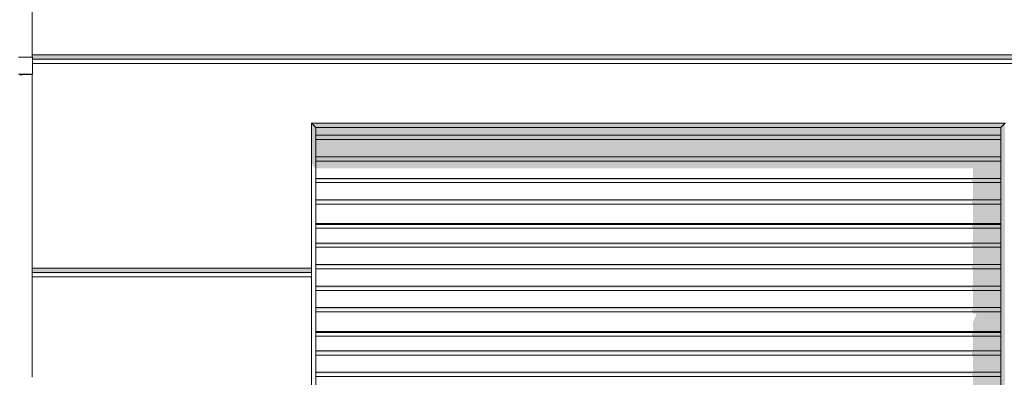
# Model space of a CAD drawing. Header units: millimetres. Extents: x 11 to 55443, y -2 to 19464.
# Tile 35 of 135: x 13117 to 17731, y 13663 to 15339. Entities that reach past the tile are written whole.
import ezdxf

# ---------------------------------------------------------------- set-up
doc = ezdxf.new("R2010")
doc.units = ezdxf.units.MM
doc.header["$MEASUREMENT"] = 0
doc.linetypes.add('Wipeout_Contour', pattern=[1000, 0, -1000])
for name, color, linetype in [('Nowe_A__SCIANY', 7, 'Continuous'), ('Nowe_A_WN_WYPOSAZENIE', 7, 'Continuous'), ('Nowe_Drzwi Archicad', 7, 'Continuous')]:
    doc.layers.add(name, color=color, linetype=linetype)
for name, color, linetype, lineweight in [('Nowe_A__SCIANY_Nr_pióra__87', 7, 'Continuous', 13), ('Nowe_A_WN_WYPOSAZENIE_Nr_pióra__2', 7, 'Continuous', 13), ('Nowe_Drzwi Archicad_Nr_pióra__101', 252, 'Continuous', 5), ('Nowe_Drzwi Archicad_Nr_pióra__81', 7, 'Continuous', 13), ('Nowe_Drzwi Archicad_Nr_pióra__87', 7, 'Continuous', 13)]:
    doc.layers.add(name, color=color, linetype=linetype, lineweight=lineweight)

# ---------------------------------------------------------------- blocks, each defined once
blk = doc.blocks.new('ElemPrzekroju_1_1', base_point=(7287.1, 10854))
at = {"color": 254, "linetype": 'Wipeout_Contour', "lineweight": 0, "ltscale": 100763.187586}
blk.add_wipeout([(13174.9, 16134), (13174.9, 15174), (25493.8, 15174), (25493.8, 16134)], dxfattribs=at).dxf.layer = 'Nowe_A__SCIANY'
at = {"color": 254, "linetype": 'Wipeout_Contour', "lineweight": 0, "ltscale": 199001.381249}
blk.add_wipeout([(13174.9, 15174), (13174.9, 15163.1), (13177.2, 15163.1), (13177.2, 15154), (25490.8, 15154), (25490.8, 15166.3), (25493.8, 15166.3), (25493.8, 15174)], dxfattribs=at).dxf.layer = 'Nowe_A__SCIANY'
at = {"layer": 'Nowe_A__SCIANY', "linetype": 'Continuous', "lineweight": 0, "true_color": 0x000000}
blk.add_hatch(color=18, dxfattribs=at).paths.add_polyline_path([(13174.9, 15174), (13174.9, 15163.1), (13177.2, 15163.1), (13177.2, 15154), (25490.8, 15154), (25490.8, 15166.3), (25493.8, 15166.3), (25493.8, 15174)])
at = {"color": 254, "linetype": 'Wipeout_Contour', "lineweight": 0, "ltscale": 99448.403771}
blk.add_wipeout([(13177.2, 15154), (13177.2, 15134), (25490.8, 15134), (25490.8, 15154)], dxfattribs=at).dxf.layer = 'Nowe_A__SCIANY'
at = {"layer": 'Nowe_A__SCIANY_Nr_pióra__87', "color": 7, "linetype": 'Continuous', "lineweight": 13}
blk.add_line((13174.9, 15174), (25493.8, 15174), dxfattribs=at)
at = {"color": 254, "linetype": 'Wipeout_Contour', "lineweight": 0, "ltscale": 390692.706379}
blk.add_wipeout([(13174.9, 15083.1), (13174.9, 14174), (14485.2, 14174), (14485.2, 14854), (17735.2, 14854), (17735.2, 14174), (20620, 14174), (20620, 14854), (23870, 14854), (23870, 14174), (25493.8, 14174), (25493.8, 15086.3), (25490.8, 15086.3), (25490.8, 15134), (13177.2, 15134), (13177.2, 15083.1)], dxfattribs=at).dxf.layer = 'Nowe_A__SCIANY'
at = {"layer": 'Nowe_A__SCIANY', "linetype": 'Continuous', "lineweight": 0, "true_color": 0x000000}
blk.add_hatch(color=18, dxfattribs=at).paths.add_polyline_path([(13177.2, 15150.6), (25364.7, 15150.6), (25381.3, 15134), (25490.8, 15134), (25490.8, 15154), (13177.2, 15154)])
at = {"layer": 'Nowe_A__SCIANY_Nr_pióra__87', "color": 7, "linetype": 'Continuous', "lineweight": 13}
for p, q in [((13177.2, 15154), (25490.8, 15154)), ((13177.2, 15134), (25490.8, 15134))]:
    blk.add_line(p, q, dxfattribs=at)
at = {"color": 254, "linetype": 'Wipeout_Contour', "lineweight": 0, "ltscale": 79206.97789}
blk.add_wipeout([(13174.9, 14174), (13174.9, 14154), (14485.2, 14154), (14485.2, 14174)], dxfattribs=at).dxf.layer = 'Nowe_A__SCIANY'
at = {"layer": 'Nowe_A__SCIANY', "linetype": 'Continuous', "lineweight": 0, "true_color": 0x000000}
blk.add_hatch(color=18, dxfattribs=at).paths.add_polyline_path([(13174.9, 14174), (13174.9, 14154), (14485.2, 14154), (14485.2, 14174)])
at = {"color": 254, "linetype": 'Wipeout_Contour', "lineweight": 0, "ltscale": 79149.743769}
blk.add_wipeout([(13174.9, 14154), (13174.9, 14134), (14485.2, 14134), (14485.2, 14154)], dxfattribs=at).dxf.layer = 'Nowe_A__SCIANY'
at = {"layer": 'Nowe_A__SCIANY_Nr_pióra__87', "color": 7, "linetype": 'Continuous', "lineweight": 13}
blk.add_line((13174.9, 14174), (14485.2, 14174), dxfattribs=at)
at = {"color": 254, "linetype": 'Wipeout_Contour', "lineweight": 0, "ltscale": 153583.414394}
blk.add_wipeout([(13174.9, 14134), (13174.9, 13663.1), (13177.2, 13663.1), (13177.2, 13583.1), (13174.9, 13583.1), (13174.9, 13174), (14485.2, 13174), (14485.2, 14134)], dxfattribs=at).dxf.layer = 'Nowe_A__SCIANY'
at = {"layer": 'Nowe_A__SCIANY', "linetype": 'Continuous', "lineweight": 0, "true_color": 0x000000}
blk.add_hatch(color=18, dxfattribs=at).paths.add_polyline_path([(13174.9, 14150.6), (14468.7, 14150.6), (14485.2, 14154), (13174.9, 14154)])
at = {"layer": 'Nowe_A__SCIANY_Nr_pióra__87', "color": 7, "linetype": 'Continuous', "lineweight": 13}
for p, q in [((13174.9, 14154), (14485.2, 14154)), ((13174.9, 14134), (14485.2, 14134))]:
    blk.add_line(p, q, dxfattribs=at)
blk = doc.blocks.new('ElemPrzekroju_2_1', base_point=(7287.1, 10854))
at = {"color": 254, "linetype": 'Wipeout_Contour', "lineweight": 0, "ltscale": 87579.595337}
blk.add_wipeout([(14505.2, 14797.4), (14505.2, 14777.4), (17715.2, 14777.4), (17715.2, 14797.4)], dxfattribs=at).dxf.layer = 'Nowe_Drzwi Archicad'
at = {"color": 254, "linetype": 'Wipeout_Contour', "lineweight": 0, "ltscale": 87306.449291}
blk.add_wipeout([(14505.2, 14696.4), (14505.2, 14676.4), (17715.2, 14676.4), (17715.2, 14696.4)], dxfattribs=at).dxf.layer = 'Nowe_Drzwi Archicad'
at = {"color": 254, "linetype": 'Wipeout_Contour', "lineweight": 0, "ltscale": 87034.316672}
blk.add_wipeout([(14505.2, 14595.4), (14505.2, 14575.4), (17715.2, 14575.4), (17715.2, 14595.4)], dxfattribs=at).dxf.layer = 'Nowe_Drzwi Archicad'
at = {"color": 254, "linetype": 'Wipeout_Contour', "lineweight": 0, "ltscale": 86486.587583}
blk.add_wipeout([(14505.2, 14383.4), (14505.2, 14378.5), (17715.2, 14378.5), (17715.2, 14383.4)], dxfattribs=at).dxf.layer = 'Nowe_Drzwi Archicad'
at = {"color": 254, "linetype": 'Wipeout_Contour', "lineweight": 0, "ltscale": 86224.362146}
blk.add_wipeout([(14505.2, 14292.5), (14505.2, 14272.5), (17715.2, 14272.5), (17715.2, 14292.5)], dxfattribs=at).dxf.layer = 'Nowe_Drzwi Archicad'
at = {"color": 254, "linetype": 'Wipeout_Contour', "lineweight": 0, "ltscale": 85956.379049}
blk.add_wipeout([(14505.2, 14191.5), (14505.2, 14171.5), (17715.2, 14171.5), (17715.2, 14191.5)], dxfattribs=at).dxf.layer = 'Nowe_Drzwi Archicad'
at = {"color": 254, "linetype": 'Wipeout_Contour', "lineweight": 0, "ltscale": 85689.458109}
blk.add_wipeout([(14505.2, 14090.5), (14505.2, 14070.5), (17715.2, 14070.5), (17715.2, 14090.5)], dxfattribs=at).dxf.layer = 'Nowe_Drzwi Archicad'
at = {"color": 254, "linetype": 'Wipeout_Contour', "lineweight": 0, "ltscale": 85152.429109}
blk.add_wipeout([(14505.2, 13878.5), (14505.2, 13873.6), (17715.2, 13873.6), (17715.2, 13878.5)], dxfattribs=at).dxf.layer = 'Nowe_Drzwi Archicad'
at = {"color": 254, "linetype": 'Wipeout_Contour', "lineweight": 0, "ltscale": 84895.429139}
blk.add_wipeout([(14505.2, 13787.6), (14505.2, 13767.6), (17715.2, 13767.6), (17715.2, 13787.6)], dxfattribs=at).dxf.layer = 'Nowe_Drzwi Archicad'
at = {"color": 254, "linetype": 'Wipeout_Contour', "lineweight": 0, "ltscale": 84632.856463}
blk.add_wipeout([(14505.2, 13686.6), (14505.2, 13666.6), (17715.2, 13666.6), (17715.2, 13686.6)], dxfattribs=at).dxf.layer = 'Nowe_Drzwi Archicad'
at = {"layer": 'Nowe_Drzwi Archicad', "linetype": 'Continuous', "lineweight": 0, "true_color": 0x000000}
for points in [[(14505.2, 14797.4), (14505.2, 14777.4), (17715.2, 14777.4), (17715.2, 14797.4)], [(14505.2, 14696.4), (14505.2, 14676.4), (17715.2, 14676.4), (17715.2, 14696.4)], [(14505.2, 14383.4), (14505.2, 14378.5), (17715.2, 14378.5), (17715.2, 14383.4)], [(14505.2, 13878.5), (14505.2, 13873.6), (17715.2, 13873.6), (17715.2, 13878.5)]]:
    blk.add_hatch(color=18, dxfattribs=at).paths.add_polyline_path(points)
at = {"color": 254, "linetype": 'Wipeout_Contour', "lineweight": 0, "ltscale": 84502.0698}
blk.add_wipeout([(14505.2, 13666.6), (14505.2, 13585.6), (17715.2, 13585.6), (17715.2, 13666.6)], dxfattribs=at).dxf.layer = 'Nowe_Drzwi Archicad'
at = {"color": 254, "linetype": 'Wipeout_Contour', "lineweight": 0, "ltscale": 86457.375205}
blk.add_wipeout([(14505.2, 14378.5), (14505.2, 14361.5), (17715.2, 14361.5), (17715.2, 14378.5)], dxfattribs=at).dxf.layer = 'Nowe_Drzwi Archicad'
at = {"color": 254, "linetype": 'Wipeout_Contour', "lineweight": 0, "ltscale": 85123.79577}
blk.add_wipeout([(14505.2, 13873.6), (14505.2, 13856.6), (17715.2, 13856.6), (17715.2, 13873.6)], dxfattribs=at).dxf.layer = 'Nowe_Drzwi Archicad'
at = {"color": 254, "linetype": 'Wipeout_Contour', "lineweight": 0, "ltscale": 84764.086492}
blk.add_wipeout([(14505.2, 13767.6), (14505.2, 13686.6), (17715.2, 13686.6), (17715.2, 13767.6)], dxfattribs=at).dxf.layer = 'Nowe_Drzwi Archicad'
at = {"color": 254, "linetype": 'Wipeout_Contour', "lineweight": 0, "ltscale": 85011.525121}
blk.add_wipeout([(14505.2, 13856.6), (14505.2, 13787.6), (17715.2, 13787.6), (17715.2, 13856.6)], dxfattribs=at).dxf.layer = 'Nowe_Drzwi Archicad'
at = {"color": 254, "linetype": 'Wipeout_Contour', "lineweight": 0, "ltscale": 85278.087671}
blk.add_wipeout([(14505.2, 13969.5), (14505.2, 13878.5), (17715.2, 13878.5), (17715.2, 13969.5)], dxfattribs=at).dxf.layer = 'Nowe_Drzwi Archicad'
at = {"color": 254, "linetype": 'Wipeout_Contour', "lineweight": 0, "ltscale": 85423.609401}
blk.add_wipeout([(14505.2, 13989.5), (14505.2, 13969.5), (17715.2, 13969.5), (17715.2, 13989.5)], dxfattribs=at).dxf.layer = 'Nowe_Drzwi Archicad'
at = {"color": 254, "linetype": 'Wipeout_Contour', "lineweight": 0, "ltscale": 85556.478968}
blk.add_wipeout([(14505.2, 14070.5), (14505.2, 13989.5), (17715.2, 13989.5), (17715.2, 14070.5)], dxfattribs=at).dxf.layer = 'Nowe_Drzwi Archicad'
at = {"color": 254, "linetype": 'Wipeout_Contour', "lineweight": 0, "ltscale": 85822.864342}
blk.add_wipeout([(14505.2, 14171.5), (14505.2, 14090.5), (17715.2, 14090.5), (17715.2, 14171.5)], dxfattribs=at).dxf.layer = 'Nowe_Drzwi Archicad'
at = {"color": 254, "linetype": 'Wipeout_Contour', "lineweight": 0, "ltscale": 86090.316857}
blk.add_wipeout([(14505.2, 14272.5), (14505.2, 14191.5), (17715.2, 14191.5), (17715.2, 14272.5)], dxfattribs=at).dxf.layer = 'Nowe_Drzwi Archicad'
at = {"color": 254, "linetype": 'Wipeout_Contour', "lineweight": 0, "ltscale": 86342.823243}
blk.add_wipeout([(14505.2, 14361.5), (14505.2, 14292.5), (17715.2, 14292.5), (17715.2, 14361.5)], dxfattribs=at).dxf.layer = 'Nowe_Drzwi Archicad'
at = {"color": 254, "linetype": 'Wipeout_Contour', "lineweight": 0, "ltscale": 86614.769019}
blk.add_wipeout([(14505.2, 14474.4), (14505.2, 14383.4), (17715.2, 14383.4), (17715.2, 14474.4)], dxfattribs=at).dxf.layer = 'Nowe_Drzwi Archicad'
at = {"color": 254, "linetype": 'Wipeout_Contour', "lineweight": 0, "ltscale": 86763.207348}
blk.add_wipeout([(14505.2, 14494.4), (14505.2, 14474.4), (17715.2, 14474.4), (17715.2, 14494.4)], dxfattribs=at).dxf.layer = 'Nowe_Drzwi Archicad'
at = {"color": 254, "linetype": 'Wipeout_Contour', "lineweight": 0, "ltscale": 86898.709776}
blk.add_wipeout([(14505.2, 14575.4), (14505.2, 14494.4), (17715.2, 14494.4), (17715.2, 14575.4)], dxfattribs=at).dxf.layer = 'Nowe_Drzwi Archicad'
at = {"color": 254, "linetype": 'Wipeout_Contour', "lineweight": 0, "ltscale": 87170.331229}
blk.add_wipeout([(14505.2, 14676.4), (14505.2, 14595.4), (17715.2, 14595.4), (17715.2, 14676.4)], dxfattribs=at).dxf.layer = 'Nowe_Drzwi Archicad'
at = {"color": 254, "linetype": 'Wipeout_Contour', "lineweight": 0, "ltscale": 87442.970948}
blk.add_wipeout([(14505.2, 14777.4), (14505.2, 14696.4), (17715.2, 14696.4), (17715.2, 14777.4)], dxfattribs=at).dxf.layer = 'Nowe_Drzwi Archicad'
at = {"layer": 'Nowe_Drzwi Archicad', "linetype": 'Continuous', "lineweight": 0, "true_color": 0x000000}
blk.add_hatch(color=18, dxfattribs=at).paths.add_polyline_path([(14505.2, 14777.4), (14505.2, 14696.4), (17715.2, 14696.4), (17715.2, 14777.4)])
at = {"color": 254, "linetype": 'Wipeout_Contour', "lineweight": 0, "ltscale": 87656.321893}
blk.add_wipeout([(17715.2, 14834), (14505.2, 14834), (14505.2, 14797.4), (17715.2, 14797.4)], dxfattribs=at).dxf.layer = 'Nowe_Drzwi Archicad'
at = {"layer": 'Nowe_Drzwi Archicad', "linetype": 'Continuous', "lineweight": 0, "true_color": 0x000000}
blk.add_hatch(color=18, dxfattribs=at).paths.add_polyline_path([(17715.2, 14834), (14505.2, 14834), (14505.2, 14797.4), (17715.2, 14797.4)])
at = {"color": 254, "linetype": 'Wipeout_Contour', "lineweight": 0, "ltscale": 87836.734555}
blk.add_wipeout([(17735.2, 10854), (17735.2, 14854), (17727.7, 14846.5), (17727.7, 10854)], dxfattribs=at).dxf.layer = 'Nowe_Drzwi Archicad'
at = {"layer": 'Nowe_Drzwi Archicad', "linetype": 'Continuous', "lineweight": 0, "true_color": 0x000000}
blk.add_hatch(color=18, dxfattribs=at).paths.add_polyline_path([(17735.2, 10854), (17735.2, 14854), (17727.7, 14846.5), (17727.7, 10854)])
at = {"color": 254, "linetype": 'Wipeout_Contour', "lineweight": 0, "ltscale": 87791.503384}
blk.add_wipeout([(17715.2, 10854), (17727.7, 10854), (17727.7, 14846.5), (17715.2, 14834)], dxfattribs=at).dxf.layer = 'Nowe_Drzwi Archicad'
at = {"layer": 'Nowe_Drzwi Archicad', "linetype": 'Continuous', "lineweight": 0, "true_color": 0x000000}
for points in [[(17715.2, 10854), (17727.7, 10854), (17727.7, 14846.5), (17715.2, 14834)], [(17585.2, 14575.4), (17585.2, 14494.4), (17715.2, 14494.4), (17715.2, 14575.4)], [(17585.2, 14474.4), (17585.2, 14383.4), (17715.2, 14383.4), (17715.2, 14474.4)], [(17585.2, 14361.5), (17585.2, 14292.5), (17715.2, 14292.5), (17715.2, 14361.5)], [(17585.2, 14272.5), (17585.2, 14191.5), (17715.2, 14191.5), (17715.2, 14272.5)], [(17585.2, 14171.5), (17585.2, 14090.5), (17715.2, 14090.5), (17715.2, 14171.5)], [(17585.2, 14070.5), (17585.2, 13989.5), (17715.2, 13989.5), (17715.2, 14070.5)], [(17601.8, 13961.9), (17585.2, 13921.9), (17585.2, 13878.5), (17715.2, 13878.5), (17715.2, 13969.5), (17585.2, 13969.5), (17585.2, 13961.9)], [(17585.2, 13856.6), (17585.2, 13787.6), (17715.2, 13787.6), (17715.2, 13856.6)], [(17585.2, 13767.6), (17585.2, 13686.6), (17715.2, 13686.6), (17715.2, 13767.6)], [(17585.2, 13666.6), (17585.2, 13585.6), (17715.2, 13585.6), (17715.2, 13666.6)]]:
    blk.add_hatch(color=18, dxfattribs=at).paths.add_polyline_path(points)
at = {"color": 254, "linetype": 'Wipeout_Contour', "lineweight": 0, "ltscale": 87752.279767}
blk.add_wipeout([(14485.2, 14854), (14492.7, 14846.5), (17727.7, 14846.5), (17735.2, 14854)], dxfattribs=at).dxf.layer = 'Nowe_Drzwi Archicad'
at = {"layer": 'Nowe_Drzwi Archicad', "linetype": 'Continuous', "lineweight": 0, "true_color": 0x000000}
blk.add_hatch(color=18, dxfattribs=at).paths.add_polyline_path([(14485.2, 14854), (14492.7, 14846.5), (17727.7, 14846.5), (17735.2, 14854)])
at = {"color": 254, "linetype": 'Wipeout_Contour', "lineweight": 0, "ltscale": 87723.76962}
blk.add_wipeout([(17727.7, 14846.5), (14492.7, 14846.5), (14505.2, 14834), (17715.2, 14834)], dxfattribs=at).dxf.layer = 'Nowe_Drzwi Archicad'
at = {"layer": 'Nowe_Drzwi Archicad', "linetype": 'Continuous', "lineweight": 0, "true_color": 0x000000}
blk.add_hatch(color=18, dxfattribs=at).paths.add_polyline_path([(17727.7, 14846.5), (14492.7, 14846.5), (14505.2, 14834), (17715.2, 14834)])
at = {"layer": 'Nowe_Drzwi Archicad_Nr_pióra__101', "color": 252, "linetype": 'Continuous', "lineweight": 5}
for p, q in [((17727.7, 14846.5), (17715.2, 14834)), ((17715.2, 13351.7), (17715.2, 14834)), ((17735.2, 14854), (17727.7, 14846.5))]:
    blk.add_line(p, q, dxfattribs=at)
at = {"color": 254, "linetype": 'Wipeout_Contour', "lineweight": 0, "ltscale": 77702.088137}
blk.add_wipeout([(14485.2, 14854), (14485.2, 10854), (14492.7, 10854), (14492.7, 14846.5)], dxfattribs=at).dxf.layer = 'Nowe_Drzwi Archicad'
at = {"color": 254, "linetype": 'Wipeout_Contour', "lineweight": 0, "ltscale": 77717.760531}
blk.add_wipeout([(14492.7, 14846.5), (14492.7, 10854), (14505.2, 10854), (14505.2, 14834)], dxfattribs=at).dxf.layer = 'Nowe_Drzwi Archicad'
at = {"layer": 'Nowe_Drzwi Archicad', "linetype": 'Continuous', "lineweight": 0, "true_color": 0x000000}
for points in [[(14485.2, 14854), (14485.2, 14670.1), (14492.7, 14652.5), (14492.7, 14846.5)], [(14492.7, 14846.5), (14492.7, 14652.5), (14505.2, 14641.9), (14505.2, 14834)], [(17715.2, 14676.4), (14505.2, 14676.4), (14505.2, 14641.9), (17585.2, 14641.9), (17585.2, 14595.4), (17715.2, 14595.4)], [(17715.2, 14595.4), (14505.2, 14595.4), (14505.2, 14588.3), (17580.2, 14588.3), (17580.2, 14575.4), (17715.2, 14575.4)], [(17715.2, 14494.4), (14505.2, 14494.4), (14505.2, 14487.3), (17580.2, 14487.3), (17580.2, 14474.4), (17715.2, 14474.4)], [(17715.2, 14378.5), (14505.2, 14378.5), (14505.2, 14376.3), (17580.2, 14376.3), (17580.2, 14361.5), (17715.2, 14361.5)], [(17715.2, 14292.5), (14505.2, 14292.5), (14505.2, 14285.4), (17580.2, 14285.4), (17580.2, 14272.5), (17715.2, 14272.5)], [(17715.2, 14191.5), (14505.2, 14191.5), (14505.2, 14184.4), (17580.2, 14184.4), (17580.2, 14171.5), (17715.2, 14171.5)], [(17715.2, 14090.5), (14505.2, 14090.5), (14505.2, 14083.4), (17580.2, 14083.4), (17580.2, 14070.5), (17715.2, 14070.5)], [(17715.2, 13989.5), (14505.2, 13989.5), (14505.2, 13982.4), (17580.2, 13982.4), (17580.2, 13969.5), (17715.2, 13969.5)], [(17715.2, 13873.6), (14505.2, 13873.6), (14505.2, 13871.4), (17580.2, 13871.4), (17580.2, 13856.6), (17715.2, 13856.6)], [(17715.2, 13787.6), (14505.2, 13787.6), (14505.2, 13780.5), (17580.2, 13780.5), (17580.2, 13767.6), (17715.2, 13767.6)], [(17715.2, 13686.6), (14505.2, 13686.6), (14505.2, 13679.5), (17580.2, 13679.5), (17580.2, 13666.6), (17715.2, 13666.6)]]:
    blk.add_hatch(color=18, dxfattribs=at).paths.add_polyline_path(points)
at = {"layer": 'Nowe_Drzwi Archicad_Nr_pióra__101', "color": 252, "linetype": 'Continuous', "lineweight": 5}
for p, q in [((14485.2, 14854), (14492.7, 14846.5)), ((14492.7, 14846.5), (14505.2, 14834)), ((17715.2, 14834), (14505.2, 14834)), ((14505.2, 14834), (14505.2, 13351.7))]:
    blk.add_line(p, q, dxfattribs=at)
at = {"layer": 'Nowe_Drzwi Archicad_Nr_pióra__81', "color": 7, "linetype": 'Continuous', "lineweight": 13}
for p, q in [((14505.2, 14797.4), (17715.3, 14797.4)), ((17715.2, 14777.4), (14505.2, 14777.4)), ((14505.2, 14696.4), (17715.2, 14696.4)), ((17715.2, 14676.4), (14505.2, 14676.4)), ((14505.2, 14595.4), (17715.2, 14595.4)), ((17715.2, 14575.4), (14505.2, 14575.4)), ((14505.2, 14494.4), (17715.2, 14494.4)), ((17715.2, 14474.4), (14505.2, 14474.4)), ((17715.2, 14383.4), (14505.2, 14383.4)), ((17715.2, 14378.5), (14505.2, 14378.5)), ((17715.2, 14361.5), (14505.2, 14361.5)), ((14505.2, 14292.5), (17715.2, 14292.5)), ((17715.2, 14272.5), (14505.2, 14272.5)), ((14505.2, 14191.5), (17715.2, 14191.5)), ((17715.2, 14171.5), (14505.2, 14171.5)), ((14505.2, 14090.5), (17715.2, 14090.5)), ((17715.2, 14070.5), (14505.2, 14070.5)), ((14505.2, 13989.5), (17715.2, 13989.5)), ((17715.2, 13969.5), (14505.2, 13969.5)), ((17715.2, 13878.5), (14505.2, 13878.5)), ((17715.2, 13873.6), (14505.2, 13873.6)), ((17715.2, 13856.6), (14505.2, 13856.6)), ((14505.2, 13787.6), (17715.2, 13787.6)), ((17715.2, 13767.6), (14505.2, 13767.6)), ((14505.2, 13686.6), (17715.2, 13686.6)), ((17715.2, 13666.6), (14505.2, 13666.6))]:
    blk.add_line(p, q, dxfattribs=at)
at = {"layer": 'Nowe_Drzwi Archicad_Nr_pióra__87', "color": 7, "linetype": 'Continuous', "lineweight": 13}
for p, q in [((14485.2, 14854), (17735.2, 14854)), ((14485.2, 14174), (14485.2, 14854)), ((14485.2, 14154), (14485.2, 14174)), ((14485.2, 14154), (14485.2, 14134)), ((14485.2, 14134), (14485.2, 13174))]:
    blk.add_line(p, q, dxfattribs=at)
blk = doc.blocks.new('ElemPrzekroju_24_1', base_point=(7287.1, 10854))
at = {"color": 254, "linetype": 'Wipeout_Contour', "lineweight": 0, "ltscale": 82529.953029}
blk.add_wipeout([(13174.9, 16583.1), (13171.9, 16583.1), (13171.9, 15163.1), (13174.9, 15163.1)], dxfattribs=at).dxf.layer = 'Nowe_A_WN_WYPOSAZENIE'
at = {"color": 254, "linetype": 'Wipeout_Contour', "lineweight": 0, "ltscale": 78010.754134}
blk.add_wipeout([(13174.9, 15083.1), (13171.9, 15083.1), (13171.9, 13663.1), (13174.9, 13663.1)], dxfattribs=at).dxf.layer = 'Nowe_A_WN_WYPOSAZENIE'
at = {"color": 254, "linetype": 'Wipeout_Contour', "lineweight": 0, "ltscale": 82515.007795}
blk.add_wipeout([(13163.2, 16583.1), (13163.2, 15163.1), (13171.9, 15163.1), (13171.9, 16583.1)], dxfattribs=at).dxf.layer = 'Nowe_A_WN_WYPOSAZENIE'
at = {"color": 254, "linetype": 'Wipeout_Contour', "lineweight": 0, "ltscale": 77994.942676}
blk.add_wipeout([(13163.2, 13663.1), (13171.9, 13663.1), (13171.9, 15083.1), (13163.2, 15083.1)], dxfattribs=at).dxf.layer = 'Nowe_A_WN_WYPOSAZENIE'
at = {"color": 254, "linetype": 'Wipeout_Contour', "lineweight": 0, "ltscale": 82486.930239}
blk.add_wipeout([(13163.2, 16583.1), (13149.9, 16583.1), (13149.9, 15163.1), (13163.2, 15163.1)], dxfattribs=at).dxf.layer = 'Nowe_A_WN_WYPOSAZENIE'
at = {"color": 254, "linetype": 'Wipeout_Contour', "lineweight": 0, "ltscale": 77965.236511}
blk.add_wipeout([(13149.9, 13663.1), (13163.2, 13663.1), (13163.2, 15083.1), (13149.9, 15083.1)], dxfattribs=at).dxf.layer = 'Nowe_A_WN_WYPOSAZENIE'
at = {"color": 254, "linetype": 'Wipeout_Contour', "lineweight": 0, "ltscale": 82449.12268}
blk.add_wipeout([(13149.9, 16583.1), (13133.6, 16583.1), (13133.6, 15163.1), (13149.9, 15163.1)], dxfattribs=at).dxf.layer = 'Nowe_A_WN_WYPOSAZENIE'
at = {"color": 254, "linetype": 'Wipeout_Contour', "lineweight": 0, "ltscale": 77925.234334}
blk.add_wipeout([(13133.6, 13663.1), (13149.9, 13663.1), (13149.9, 15083.1), (13133.6, 15083.1)], dxfattribs=at).dxf.layer = 'Nowe_A_WN_WYPOSAZENIE'
at = {"color": 254, "linetype": 'Wipeout_Contour', "lineweight": 0, "ltscale": 82406.159474}
blk.add_wipeout([(13116.3, 15163.1), (13133.6, 15163.1), (13133.6, 16583.1), (13116.3, 16583.1)], dxfattribs=at).dxf.layer = 'Nowe_A_WN_WYPOSAZENIE'
at = {"color": 254, "linetype": 'Wipeout_Contour', "lineweight": 0, "ltscale": 80226.958941}
blk.add_wipeout([(13177.2, 15083.1), (13177.2, 15163.1), (13171.5, 15163.1), (13171.5, 15083.1)], dxfattribs=at).dxf.layer = 'Nowe_A_WN_WYPOSAZENIE'
at = {"color": 254, "linetype": 'Wipeout_Contour', "lineweight": 0, "ltscale": 77879.774635}
blk.add_wipeout([(13116.3, 13663.1), (13133.6, 13663.1), (13133.6, 15083.1), (13116.3, 15083.1)], dxfattribs=at).dxf.layer = 'Nowe_A_WN_WYPOSAZENIE'
at = {"color": 254, "linetype": 'Wipeout_Contour', "lineweight": 0, "ltscale": 80205.443547}
blk.add_wipeout([(13171.5, 15083.1), (13171.5, 15163.1), (13160.8, 15163.1), (13160.8, 15083.1)], dxfattribs=at).dxf.layer = 'Nowe_A_WN_WYPOSAZENIE'
at = {"color": 254, "linetype": 'Wipeout_Contour', "lineweight": 0, "ltscale": 80172.199515}
blk.add_wipeout([(13160.8, 15083.1), (13160.8, 15163.1), (13146.2, 15163.1), (13146.2, 15083.1)], dxfattribs=at).dxf.layer = 'Nowe_A_WN_WYPOSAZENIE'
at = {"layer": 'Nowe_A_WN_WYPOSAZENIE', "linetype": 'Continuous', "lineweight": 0, "true_color": 0x000000}
blk.add_hatch(color=18, dxfattribs=at).paths.add_polyline_path([(13171.9, 15083.1), (13171.9, 15080.5), (13174, 15078.5), (13174.9, 15079.9), (13174.9, 15083.1)])
at = {"layer": 'Nowe_A_WN_WYPOSAZENIE_Nr_pióra__2', "color": 7, "linetype": 'Continuous', "lineweight": 13}
for p, q in [((13174.9, 15163.1), (13174.9, 16583.1)), ((13177.2, 15163.1), (13171.5, 15163.1)), ((13177.2, 15083.1), (13177.2, 15163.1)), ((13177.2, 15083.1), (13171.5, 15083.1)), ((13174.9, 13663.1), (13174.9, 15083.1))]:
    blk.add_line(p, q, dxfattribs=at)
at = {"color": 254, "linetype": 'Wipeout_Contour', "lineweight": 0, "ltscale": 80130.84467}
blk.add_wipeout([(13146.2, 15083.1), (13146.2, 15163.1), (13129.3, 15163.1), (13129.3, 15083.1)], dxfattribs=at).dxf.layer = 'Nowe_A_WN_WYPOSAZENIE'
at = {"layer": 'Nowe_A_WN_WYPOSAZENIE', "linetype": 'Continuous', "lineweight": 0, "true_color": 0x000000}
blk.add_hatch(color=18, dxfattribs=at).paths.add_polyline_path([(13171.9, 15083.1), (13163.2, 15083.1), (13163.2, 15080.8), (13168.8, 15079.2), (13171.9, 15080.5)])
at = {"layer": 'Nowe_A_WN_WYPOSAZENIE_Nr_pióra__2', "color": 7, "linetype": 'Continuous', "lineweight": 13}
for p, q in [((13171.5, 15163.1), (13160.8, 15163.1)), ((13171.5, 15083.1), (13160.8, 15083.1))]:
    blk.add_line(p, q, dxfattribs=at)
at = {"color": 254, "linetype": 'Wipeout_Contour', "lineweight": 0, "ltscale": 80085.871797}
blk.add_wipeout([(13129.3, 15083.1), (13129.3, 15163.1), (13111.9, 15163.1), (13111.9, 15083.1)], dxfattribs=at).dxf.layer = 'Nowe_A_WN_WYPOSAZENIE'
at = {"layer": 'Nowe_A_WN_WYPOSAZENIE', "linetype": 'Continuous', "lineweight": 0, "true_color": 0x000000}
for points in [[(13133.6, 15083.1), (13116.3, 15083.1), (13116.3, 15079.2), (13125.7, 15078), (13133.6, 15080.3)], [(13149.9, 15083.1), (13133.6, 15083.1), (13133.6, 15080.3), (13143.4, 15079.1), (13149.9, 15080.7)], [(13163.2, 15083.1), (13149.9, 15083.1), (13149.9, 15080.7), (13158.2, 15079.4), (13163.2, 15080.8)]]:
    blk.add_hatch(color=18, dxfattribs=at).paths.add_polyline_path(points)
at = {"layer": 'Nowe_A_WN_WYPOSAZENIE_Nr_pióra__2', "color": 7, "linetype": 'Continuous', "lineweight": 13}
for p, q in [((13129.3, 15163.1), (13111.9, 15163.1)), ((13146.2, 15163.1), (13129.3, 15163.1)), ((13160.8, 15163.1), (13146.2, 15163.1)), ((13129.3, 15083.1), (13111.9, 15083.1)), ((13146.2, 15083.1), (13129.3, 15083.1)), ((13160.8, 15083.1), (13146.2, 15083.1))]:
    blk.add_line(p, q, dxfattribs=at)

msp = doc.modelspace()

# ---------------------------------------------------------------- block references
at = {"layer": 'Nowe_A__SCIANY', "lineweight": 0}
msp.add_blockref('ElemPrzekroju_1_1', (7287.1, 10854), dxfattribs=at)

# ---------------------------------------------------------------- next in the draw order: block references
at = {"layer": 'Nowe_A_WN_WYPOSAZENIE', "lineweight": 0}
msp.add_blockref('ElemPrzekroju_24_1', (7287.1, 10854), dxfattribs=at)
at = {"layer": 'Nowe_Drzwi Archicad', "lineweight": 0}
msp.add_blockref('ElemPrzekroju_2_1', (7287.1, 10854), dxfattribs=at)

doc.saveas('drawing.dxf')
